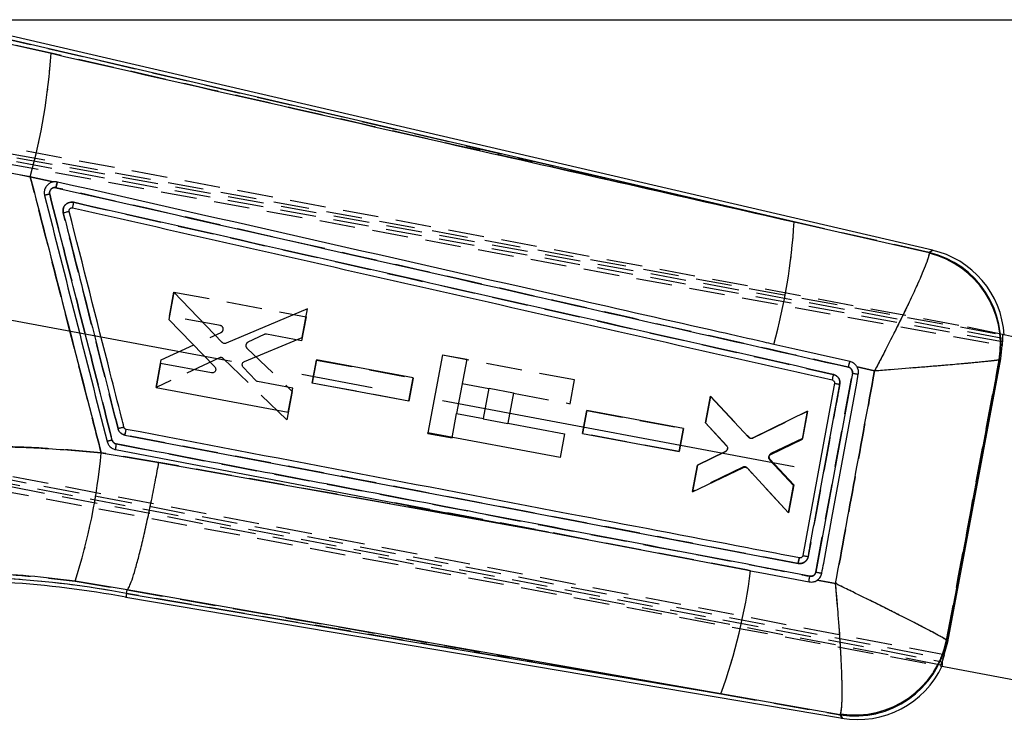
# Model space of a CAD drawing. Extents: x 76 to 781, y 22 to 547.
# Tile 15 of 19: x 244 to 314, y 484 to 535. Entities that reach past the tile are written whole.
import ezdxf

# ---------------------------------------------------------------- set-up
doc = ezdxf.new("R2010")
doc.units = 0
doc.header["$LTSCALE"] = 2
doc.linetypes.add('CENTERX2', pattern=[20.32, 12.7, -2.54, 2.54, -2.54])
doc.linetypes.add('HIDDEN', pattern=[1.905, 1.27, -0.635])
doc.layers.get('0').update_dxf_attribs({"linetype": 'CONTINUOUS'})
doc.styles.add('SLDTEXTSTYLE0', font='TXT', dxfattribs={"width": 0.75})
doc.dimstyles.new('SLDDIMSTYLE1', dxfattribs={"dimtxt": 7, "dimasz": 6.604, "dimexe": 0, "dimexo": 0.0625, "dimgap": 1.75, "dimtad": 1, "dimdec": 0, "dimrnd": 1e-09, "dimzin": 12, "dimtxsty": 'SLDTEXTSTYLE0', "dimsah": 1, "dimcen": 0.09, "dimazin": 3, "dimtfac": 1, "dimtdec": 0, "dimtofl": 0, "dimtmove": 0, "dimatfit": 3, "dimtolj": 1, "dimtzin": 12})

# ---------------------------------------------------------------- blocks, each defined once
blk = doc.blocks.new('_D_1')
at = {"color": 179, "linetype": 'CONTINUOUS'}
for p, q in [((236.315, 534.663), (431.536, 534.663)), ((429.536, 403.975), (429.536, 534.663)), ((406.786, 403.975), (431.536, 403.975))]:
    blk.add_line(p, q, dxfattribs=at)
for points in [[(429.536, 534.663), (428.52, 528.059), (430.552, 528.059)], [(429.536, 403.975), (430.552, 410.579), (428.52, 410.579)]]:
    blk.add_solid(points, dxfattribs=at)
at = {"color": 179, "linetype": 'CONTINUOUS', "insert": (420.512, 457.91, 0.1), "char_height": 7, "attachment_point": 1, "rotation": 90, "style": 'SLDTEXTSTYLE0'}
blk.add_mtext('131', dxfattribs=at)

msp = doc.modelspace()

# ---------------------------------------------------------------- linework, layer by layer
at = {"color": 7, "linetype": 'CONTINUOUS'}
for p, q in [((242.1609, 533.1906), (246.1562, 532.2752)), ((298.8931, 520.3068), (242.2293, 533.4848)), ((308.7033, 518.3029), (242.2906, 533.7481)), ((244.6853, 523.5167), (240.2346, 524.3272)), ((246.3133, 523.1423), (244.6853, 523.5167)), ((246.3133, 523.1423), (246.2925, 523.1383)), ((298.8931, 520.3068), (308.4747, 518.1372)), ((308.4747, 518.1372), (308.4742, 518.0781)), ((254.8777, 515.3284), (254.5108, 513.3684)), ((258.3079, 511.7548), (254.8777, 515.3284)), ((264.3584, 514.1277), (258.5892, 511.6968)), ((263.9788, 512.0994), (264.3584, 514.1277)), ((254.5108, 513.3684), (257.776, 510.0135)), ((259.8825, 510.4), (263.9788, 512.0994)), ((313.5612, 510.5863), (313.6737, 511.7935)), ((273.9384, 510.8822), (272.9013, 505.336)), ((273.9384, 510.8822), (275.6623, 510.5598)), ((253.9293, 510.262), (253.6097, 508.555)), ((257.5466, 509.5863), (253.9293, 510.262)), ((265.0048, 510.5163), (264.6982, 508.8784)), ((271.8604, 509.2356), (265.0048, 510.5163)), ((275.6623, 510.5598), (274.9401, 506.6983)), ((309.8023, 490.4859), (313.5612, 510.5863)), ((313.4504, 510.5214), (313.4347, 510.5085)), ((313.5612, 510.5863), (313.4504, 510.5214)), ((260.6801, 509.0503), (259.7945, 509.9897)), ((304.5959, 509.7239), (303.3598, 510.0093)), ((263.3069, 508.5102), (260.8176, 508.9752)), ((264.6982, 508.8784), (271.5538, 507.5976)), ((271.5538, 507.5976), (271.8604, 509.2356)), ((301.7549, 508.8494), (299.5142, 496.62)), ((253.6097, 508.555), (262.9873, 506.8031)), ((262.9873, 506.8031), (263.3069, 508.5102)), ((276.8365, 506.3437), (277.2406, 508.5048)), ((277.2406, 508.5048), (278.9784, 508.1798)), ((278.9784, 508.1798), (278.5742, 506.0187)), ((292.946, 507.9118), (292.5984, 506.0549)), ((295.6509, 505.0166), (292.946, 507.9118)), ((274.9401, 506.6983), (276.8365, 506.3437)), ((284.1866, 506.9252), (283.88, 505.2873)), ((291.042, 505.6446), (284.1866, 506.9252)), ((299.8468, 506.8738), (295.9478, 504.962)), ((299.4731, 504.8775), (299.8468, 506.8738)), ((278.5742, 506.0187), (282.5936, 505.2671)), ((292.5984, 506.0549), (294.1031, 504.4204)), ((282.2786, 503.5824), (272.9013, 505.336)), ((282.5936, 505.2671), (282.2786, 503.5824)), ((283.88, 505.2873), (290.7354, 504.0066)), ((290.7354, 504.0066), (291.042, 505.6446)), ((297.2359, 503.8069), (299.4731, 504.8775)), ((249.7145, 503.9243), (253.8064, 503.2343)), ((294.0269, 504.0198), (292.0339, 503.0396)), ((298.857, 501.586), (297.1594, 503.4029)), ((292.0339, 503.0396), (291.6798, 501.1478)), ((291.6798, 501.1478), (295.2865, 502.8739)), ((295.5826, 502.817), (298.4963, 499.6594)), ((298.4963, 499.6594), (298.857, 501.586)), ((281.4614, 498.2847), (295.5038, 495.6015)), ((299.2943, 496.4538), (299.2751, 496.4565)), ((295.5038, 495.6015), (295.8024, 495.5444)), ((251.5667, 494.178), (247.8731, 494.7921)), ((300.5269, 494.8682), (301.8291, 494.6352)), ((251.5222, 493.9279), (251.5667, 494.178)), ((251.5672, 494.1789), (251.5667, 494.178)), ((251.4748, 493.6617), (302.313, 485.0702)), ((251.5222, 493.9279), (293.6967, 486.8005)), ((309.7094, 490.6139), (309.7214, 490.5905)), ((309.7214, 490.5905), (309.8023, 490.4859)), ((309.4742, 489.3281), (309.8023, 490.4859)), ((309.2599, 488.7855), (317.0637, 487.3262)), ((302.1599, 485.314), (293.6967, 486.8005)), ((302.1599, 485.314), (302.1905, 485.3854))]:
    msp.add_line(p, q, dxfattribs=at)
at = {"color": 7, "linetype": 'HIDDEN'}
for p, q in [((246.1562, 532.2752), (242.1609, 533.1906)), ((242.2293, 533.4848), (298.8931, 520.3068)), ((313.6985, 512.0416), (227.7277, 527.7587)), ((228.2279, 527.895), (313.6867, 512.2994)), ((227.7469, 527.2482), (313.6686, 511.5401)), ((313.6737, 511.7935), (228.2471, 527.3833)), ((310.5719, 512.9562), (235.2477, 527.0422)), ((240.2346, 524.3272), (244.6853, 523.5167)), ((244.6853, 523.5167), (246.3133, 523.1423)), ((247.553, 521.2882), (247.6179, 521.3084)), ((247.6883, 521.3054), (247.6875, 521.3056)), ((308.4747, 518.1372), (298.8931, 520.3068)), ((308.4747, 518.1372), (308.4742, 518.0781)), ((254.558, 513.6243), (254.8769, 515.3314)), ((254.8769, 515.3314), (264.2539, 513.5761)), ((258.1751, 512.9472), (254.558, 513.6243)), ((264.2539, 513.5761), (263.935, 511.8689)), ((313.6732, 512.3253), (310.5719, 512.9562)), ((253.9777, 510.5177), (258.2347, 512.4659)), ((261.2905, 512.3145), (260.1253, 511.7587)), ((263.935, 511.8689), (261.4459, 512.3349)), ((260.0591, 511.3443), (263.2644, 508.2795)), ((283.3079, 509.0869), (273.9306, 510.8405)), ((258.1013, 510.6501), (253.6115, 508.5575)), ((253.6115, 508.5575), (253.9777, 510.5177)), ((262.8854, 506.251), (258.3846, 510.6025)), ((264.6958, 508.8638), (265.0018, 510.5018)), ((265.0018, 510.5018), (271.8569, 509.2186)), ((313.4347, 510.5085), (313.4504, 510.5214)), ((300.4327, 495.4482), (303.0222, 509.5683)), ((303.3598, 510.0093), (304.5959, 509.7239)), ((309.5607, 489.5664), (208.1707, 508.9519)), ((208.2306, 508.7188), (309.4742, 489.3281)), ((271.5509, 507.5806), (264.6958, 508.8638)), ((271.8569, 509.2186), (271.5509, 507.5806)), ((275.3394, 508.8334), (277.2358, 508.4788)), ((282.9929, 507.4022), (283.3079, 509.0869)), ((207.7684, 508.521), (309.4082, 489.0877)), ((309.3045, 488.8516), (207.8274, 508.2869)), ((263.2644, 508.2795), (262.8854, 506.251)), ((278.9735, 508.1538), (282.9929, 507.4022)), ((292.5965, 506.048), (292.9499, 507.94)), ((292.9499, 507.94), (295.6891, 505.0272)), ((274.6173, 504.9719), (274.9397, 506.6958)), ((283.879, 505.2805), (284.185, 506.9185)), ((284.185, 506.9185), (291.04, 505.6353)), ((295.9859, 504.9732), (299.8437, 506.8645)), ((299.8437, 506.8645), (299.4838, 504.9378)), ((276.8363, 506.3429), (276.8316, 506.3177)), ((276.8316, 506.3177), (278.5694, 505.9928)), ((278.5694, 505.9928), (278.5741, 506.018)), ((294.1006, 504.4138), (292.5965, 506.048)), ((251.4215, 505.3339), (251.3899, 505.1787)), ((251.4942, 505.582), (251.4872, 505.569)), ((272.8934, 505.2943), (272.9002, 505.3305)), ((272.8934, 505.2943), (274.6173, 504.9719)), ((290.734, 503.9972), (283.879, 505.2805)), ((291.04, 505.6353), (290.734, 503.9972)), ((299.4838, 504.9378), (297.2444, 503.857)), ((253.8064, 503.2343), (249.7145, 503.9243)), ((292.0332, 503.0325), (294.0269, 504.0128)), ((230.8361, 503.4512), (309.2599, 488.7855)), ((281.4614, 498.2847), (253.8064, 503.2343)), ((297.1696, 503.4527), (298.8688, 501.646)), ((291.6863, 501.1754), (292.0332, 503.0325)), ((295.2547, 502.8976), (291.6863, 501.1754)), ((298.4958, 499.6496), (295.5512, 502.8412)), ((298.8688, 501.646), (298.4958, 499.6496)), ((295.5038, 495.6015), (270.1171, 500.451)), ((299.2943, 496.4538), (299.2751, 496.4565)), ((295.8024, 495.5444), (295.5038, 495.6015)), ((247.8731, 494.7921), (251.5667, 494.178)), ((301.8291, 494.6352), (300.5269, 494.8682)), ((251.5667, 494.178), (251.5672, 494.1789)), ((293.6967, 486.8005), (251.5222, 493.9279)), ((309.7214, 490.5905), (309.7094, 490.6139)), ((309.4119, 488.831), (309.4082, 489.0877)), ((293.6967, 486.8005), (302.1599, 485.314)), ((302.1599, 485.314), (302.1905, 485.3854))]:
    msp.add_line(p, q, dxfattribs=at)
at = {"color": 179, "linetype": 'CENTERX2'}
msp.add_line((298.9003, 502.9309), (227.1442, 516.3496), dxfattribs=at)
at = {"color": 8, "linetype": 'CONTINUOUS', "flags": 128}
for points in [[(308.4747, 518.1372), (308.6779, 518.2845), (308.7033, 518.3029)], [(302.313, 485.0702), (302.296, 485.0973), (302.1599, 485.314)]]:
    msp.add_lwpolyline(points, dxfattribs=at)
at = {"color": 7, "linetype": 'HIDDEN', "flags": 128}
for points in [[(308.7033, 518.3029), (308.6779, 518.2845), (308.4747, 518.1372)], [(251.5672, 494.1789), (278.6989, 489.4271), (293.6967, 486.8005)], [(302.1599, 485.314), (302.296, 485.0973), (302.313, 485.0702)]]:
    msp.add_lwpolyline(points, dxfattribs=at)
at = {"color": 7, "linetype": 'CONTINUOUS', "flags": 128}
for points in [[(302.8572, 510.3863), (302.108, 510.5563), (298.9465, 511.2735), (297.4445, 511.6141)], [(303.0224, 509.5691), (300.4331, 495.4505), (300.4327, 495.4482)], [(251.3899, 505.1787), (275.2815, 500.6217), (275.3091, 500.6164), (299.1723, 496.061)], [(250.7368, 504.1508), (275.3456, 499.4529), (281.4614, 498.2847)], [(253.8064, 503.2343), (271.7492, 500.0239), (281.4614, 498.2847)], [(295.8024, 495.5444), (296.588, 495.3942), (299.9523, 494.7511)], [(293.6967, 486.8005), (278.6989, 489.4271), (251.5672, 494.1789)]]:
    msp.add_lwpolyline(points, dxfattribs=at)
at = {"color": 7, "linetype": 'CONTINUOUS'}
for centre, radius, start, end in [((203.0404, 535.0133), 43.2027, 344.567182, 356.366332), ((250.5709, 503.8676), 18.9593, 103.750963, 104.8974), ((256.7107, 522.8694), 42.2603, 344.55387, 356.523492), ((306.8909, 511.6304), 6.6393, 350.27138, 76.20305), ((306.9316, 511.6957), 6.6237, 349.787609, 76.527894), ((307.2088, 511.8769), 6.5975, 3.485179, 77.299587), ((292.1901, 414.6602), 100, 57.783149, 77.594371), ((311.4132, 554.711), 45.9151, 259.470234, 260.00713), ((308.1439, 543.3827), 35.1194, 259.518253, 260.139482), ((255.9709, 486.3613), 19.9171, 103.458214, 104.705939), ((254.0853, 490.3146), 14.9381, 103.900365, 105.346433), ((252.2168, 504.173), 1.4801, 165.44863, 180.861296), ((206.9592, 507.7936), 42.93, 342.370975, 354.828888), ((254.3197, 500.9088), 41.8281, 340.28802, 352.631569), ((303.0381, 508.6711), 13.4772, 258.853126, 260.691691), ((238.7185, 425.4328), 69.6815, 79.411961, 93.407746), ((238.7185, 425.4328), 69.4111, 79.409348, 93.407746), ((303.2186, 491.8531), 6.6242, 260.803329, 349.012171), ((303.2024, 491.9507), 6.6428, 261.237718, 348.390884), ((303.4124, 491.5754), 6.5975, 259.969663, 335.39505)]:
    msp.add_arc(centre, radius, start, end, dxfattribs=at)
at = {"color": 7, "linetype": 'HIDDEN'}
for centre, radius, start, end in [((203.0404, 535.0133), 43.2027, 344.567182, 356.366332), ((250.4074, 504.8085), 18.0082, 103.957287, 105.164311), ((256.7107, 522.8694), 42.2603, 344.55387, 356.523492), ((306.8909, 511.6304), 6.6393, 350.27138, 76.20305), ((306.9316, 511.6957), 6.6237, 349.787609, 76.527894), ((311.7445, 557.0662), 48.2922, 259.594418, 260.104891), ((307.603, 539.1546), 30.8644, 259.077796, 259.784679), ((256.0708, 485.7414), 20.5432, 103.326831, 104.536548), ((254.0442, 490.535), 14.7148, 103.951161, 105.419203), ((252.2165, 504.1729), 1.4798, 165.441722, 180.857271), ((206.9592, 507.7936), 42.93, 342.370975, 354.828888), ((254.3197, 500.9088), 41.8281, 340.28802, 352.631569), ((307.6783, 534.4784), 39.6971, 259.48324, 260.107403), ((238.7185, 425.4328), 69.6815, 79.411961, 93.407746), ((303.2186, 491.8531), 6.6242, 260.803329, 349.012171), ((303.2024, 491.9507), 6.6428, 261.237718, 348.390884)]:
    msp.add_arc(centre, radius, start, end, dxfattribs=at)
at = {"color": 7, "linetype": 'CONTINUOUS'}
for points, knots in [([(246.1562, 532.2752), (256.3529, 529.9608), (273.9321, 525.9709), (291.5108, 521.982), (298.8931, 520.3068)], [0, 0, 0, 0, 0.5800413, 1, 1, 1, 1]), ([(244.6853, 523.5167), (245.3967, 520.7421), (246.8435, 515.0995), (248.5203, 508.5688), (249.4861, 504.8128), (249.7145, 503.9243)], [0, 0, 0, 0, 0.4248118, 0.8639419, 1, 1, 1, 1]), ([(246.2925, 523.1383), (246.2295, 523.1205), (246.0827, 523.0788), (245.8855, 522.9327), (245.7348, 522.7165), (245.6577, 522.4562), (245.6836, 522.2795), (245.6967, 522.1897)], [0, 0, 0, 0, 0.1568717, 0.3660055, 0.5750072, 0.7837772, 1, 1, 1, 1]), ([(246.0643, 522.2835), (246.0579, 522.3267), (246.0455, 522.4113), (246.0824, 522.5353), (246.154, 522.6389), (246.2565, 522.712), (246.378, 522.7499), (246.4607, 522.7397), (246.502, 522.7346)], [0, 0, 0, 0, 0.17288199, 0.3382688, 0.50369693, 0.66913903, 0.8345707, 1, 1, 1, 1]), ([(246.6172, 523.135), (246.5167, 523.1474), (246.4147, 523.16), (246.3148, 523.1426), (246.3133, 523.1423)], [0, 0, 0, 0, 0.9846084, 1, 1, 1, 1]), ([(246.502, 522.7346), (246.5143, 522.7874), (246.5387, 522.8929), (246.5746, 523.0262), (246.6033, 523.1166), (246.6127, 523.129), (246.6172, 523.135)], [0, 0, 0, 0, 0.2543375, 0.508661, 0.7629961, 1, 1, 1, 1]), ([(246.502, 522.7346), (256.6384, 520.4395), (275.3859, 516.1947), (294.1317, 511.9456), (302.742, 509.9939)], [0, 0, 0, 0, 0.5406799, 1, 1, 1, 1]), ([(297.4445, 511.6141), (297.2149, 511.6662), (295.9315, 511.9573), (291.113, 513.0503), (274.4008, 516.8402), (258.7413, 520.3881), (246.6172, 523.135)], [0, 0, 0, 0, 0.0135521, 0.0757581, 0.2844189, 1, 1, 1, 1]), ([(245.6967, 522.1897), (246.4359, 519.2781), (247.9144, 513.4549), (249.3927, 507.6317), (250.1319, 504.7201)], [0, 0, 0, 0, 0.5, 1, 1, 1, 1]), ([(250.4967, 504.8153), (249.7579, 507.7269), (248.2806, 513.5497), (246.803, 519.3724), (246.0643, 522.2835)], [0, 0, 0, 0, 0.5000428, 1, 1, 1, 1]), ([(247.7508, 521.6972), (247.6882, 521.7053), (247.5573, 521.7223), (247.361, 521.6669), (247.1885, 521.5512), (247.065, 521.3841), (246.996, 521.1763), (247.0151, 521.0315), (247.0251, 520.9554)], [0, 0, 0, 0, 0.1522526, 0.3186988, 0.4831379, 0.6494619, 0.8157807, 1, 1, 1, 1]), ([(247.4447, 521.0572), (247.4417, 521.078), (247.4353, 521.1226), (247.4535, 521.19), (247.493, 521.2487), (247.5494, 521.2923), (247.595, 521.303), (247.6179, 521.3084)], [0, 0, 0, 0, 0.1822403, 0.3920611, 0.5935305, 0.7952724, 1, 1, 1, 1]), ([(247.6179, 521.3084), (247.619, 521.3085), (247.6421, 521.3115), (247.6654, 521.3084), (247.6875, 521.3055)], [0, 0, 0, 0, 0.0509318, 1, 1, 1, 1]), ([(247.7508, 521.6972), (247.7397, 521.6462), (247.7177, 521.5441), (247.6947, 521.4155), (247.6827, 521.3248), (247.6864, 521.3119), (247.6883, 521.3054)], [0, 0, 0, 0, 0.2500008, 0.4999985, 0.7499982, 1, 1, 1, 1]), ([(247.6875, 521.3056), (256.6733, 519.2698), (274.6449, 515.1981), (292.6148, 511.1223), (301.5997, 509.0844)], [0, 0, 0, 0, 0.4999999, 1, 1, 1, 1]), ([(301.6653, 509.4834), (292.6878, 511.5182), (274.7171, 515.5915), (256.7448, 519.6608), (247.7508, 521.6972)], [0, 0, 0, 0, 0.49956146, 1, 1, 1, 1]), ([(247.0251, 520.9554), (247.0382, 520.9586), (247.0758, 520.968), (247.1575, 520.9882), (247.2641, 521.0144), (247.3644, 521.0387), (247.4277, 521.0536), (247.4395, 521.0561), (247.4447, 521.0572)], [0, 0, 0, 0, 0.0637672, 0.1836345, 0.3984965, 0.6133514, 0.8281992, 1, 1, 1, 1]), ([(247.0251, 520.9554), (247.0916, 520.693), (247.7399, 518.1382), (249.0366, 513.0284), (250.2665, 508.1809), (250.9148, 505.6259)], [0, 0, 0, 0, 0.0513419, 0.4999799, 1, 1, 1, 1]), ([(251.3355, 505.7314), (251.2767, 505.9627), (250.9516, 507.2434), (249.6548, 512.352), (248.4165, 517.2293), (247.4447, 521.0572)], [0, 0, 0, 0, 0.0452792, 0.2506894, 1, 1, 1, 1]), ([(308.4742, 518.0781), (308.4602, 517.9936), (308.4321, 517.8244), (308.2055, 517.1785), (307.7751, 516.1586), (307.1384, 514.7813), (306.4635, 513.3807), (305.6165, 511.6861), (304.9475, 510.3927), (304.599, 509.7298), (304.5959, 509.7239)], [0, 0, 0, 0, 0.1064109, 0.2128299, 0.4188351, 0.5450977, 0.6713837, 0.8308029, 0.9985155, 1, 1, 1, 1]), ([(313.6782, 512.2569), (313.6771, 512.2467), (313.6742, 512.2176), (313.6734, 512.1159), (313.6735, 511.9676), (313.6736, 511.8525), (313.6737, 511.7935)], [0, 0, 0, 0, 0.1483621, 0.4235188, 0.7047187, 1, 1, 1, 1]), ([(258.5892, 511.6968), (258.5617, 511.6883), (258.5067, 511.6713), (258.4197, 511.6826), (258.3522, 511.7138), (258.3196, 511.744), (258.3079, 511.7548)], [0, 0, 0, 0, 0.2812394, 0.562471, 0.8440213, 1, 1, 1, 1]), ([(259.7945, 509.9897), (259.7769, 510.0127), (259.7418, 510.0588), (259.7221, 510.1448), (259.728, 510.2222), (259.7472, 510.2657), (259.7548, 510.2828)], [0, 0, 0, 0, 0.27402774, 0.54807324, 0.82144576, 1, 1, 1, 1]), ([(259.7548, 510.2828), (259.7705, 510.3073), (259.8027, 510.3576), (259.8554, 510.3856), (259.8825, 510.4)], [0, 0, 0, 0, 0.4865175, 1, 1, 1, 1]), ([(302.742, 509.9939), (302.7543, 510.0459), (302.7788, 510.1499), (302.8145, 510.2802), (302.8433, 510.3692), (302.8526, 510.3807), (302.8572, 510.3863)], [0, 0, 0, 0, 0.2525402, 0.505076, 0.7576105, 1, 1, 1, 1]), ([(303.3598, 510.0093), (303.3492, 510.0273), (303.2945, 510.1197), (303.157, 510.2624), (302.9815, 510.3545), (302.8774, 510.3811), (302.8572, 510.3863)], [0, 0, 0, 0, 0.0968361, 0.4995166, 0.9028941, 1, 1, 1, 1]), ([(313.4347, 510.5085), (313.3725, 510.4973), (313.2481, 510.4751), (312.6441, 510.4052), (311.6117, 510.304), (310.1574, 510.1743), (308.649, 510.0459), (306.7908, 509.8944), (305.348, 509.7816), (304.6025, 509.7244), (304.5959, 509.7239)], [0, 0, 0, 0, 0.1064104, 0.2128289, 0.4188337, 0.5450965, 0.6713824, 0.8308018, 0.9985157, 1, 1, 1, 1]), ([(313.4347, 510.5085), (312.8091, 507.167), (311.5675, 500.5355), (310.3255, 493.904), (309.7094, 490.6139)], [0, 0, 0, 0, 0.5038687, 1, 1, 1, 1]), ([(257.8254, 509.7323), (257.8111, 509.7073), (257.7825, 509.6574), (257.7114, 509.6063), (257.6298, 509.5788), (257.5739, 509.5838), (257.5466, 509.5863)], [0, 0, 0, 0, 0.2526577, 0.5052649, 0.7585524, 1, 1, 1, 1]), ([(257.776, 510.0135), (257.7939, 509.991), (257.8297, 509.9461), (257.851, 509.8612), (257.8468, 509.7876), (257.8309, 509.7467), (257.8254, 509.7323)], [0, 0, 0, 0, 0.282615, 0.5652421, 0.8471579, 1, 1, 1, 1]), ([(300.8582, 495.3714), (300.9017, 495.6091), (301.14, 496.9118), (302.0015, 501.619), (302.8213, 506.0881), (303.4457, 509.4924)], [0, 0, 0, 0, 0.0504944, 0.2767382, 1, 1, 1, 1]), ([(301.6653, 509.4834), (301.654, 509.4317), (301.6312, 509.3282), (301.6072, 509.1969), (301.5946, 509.1042), (301.5982, 509.091), (301.6, 509.0843)], [0, 0, 0, 0, 0.2499968, 0.4999945, 0.7500018, 1, 1, 1, 1]), ([(302.1297, 508.7821), (302.135, 508.8509), (302.1456, 508.9884), (302.074, 509.1867), (301.9458, 509.3497), (301.7983, 509.4457), (301.6989, 509.4739), (301.6653, 509.4834)], [0, 0, 0, 0, 0.221613, 0.4432018, 0.6648537, 0.8866191, 1, 1, 1, 1]), ([(301.8291, 494.6352), (302.283, 497.1144), (303.204, 502.1442), (304.1276, 507.1736), (304.5959, 509.7239)], [0, 0, 0, 0, 0.4929022, 1, 1, 1, 1]), ([(302.742, 509.9939), (302.7628, 509.988), (302.8233, 509.9707), (302.9126, 509.912), (302.9897, 509.8131), (303.0323, 509.6932), (303.0257, 509.6104), (303.0224, 509.5691)], [0, 0, 0, 0, 0.1157901, 0.3372466, 0.5586684, 0.7800594, 1, 1, 1, 1]), ([(303.4457, 509.4924), (303.453, 509.58), (303.4675, 509.756), (303.4046, 509.9284), (303.3609, 510.0073), (303.3598, 510.0093)], [0, 0, 0, 0, 0.4910452, 0.9868715, 1, 1, 1, 1]), ([(260.8176, 508.9752), (260.7899, 508.9829), (260.7381, 508.9974), (260.6985, 509.0335), (260.6801, 509.0503)], [0, 0, 0, 0, 0.5356347, 1, 1, 1, 1]), ([(299.8862, 496.5489), (299.935, 496.8152), (300.1792, 498.1463), (300.927, 502.224), (301.626, 506.0355), (302.1297, 508.7821)], [0, 0, 0, 0, 0.0652875, 0.326438, 1, 1, 1, 1]), ([(301.5997, 509.0844), (301.6215, 509.0771), (301.6651, 509.0625), (301.7168, 509.0146), (301.7502, 508.9538), (301.7606, 508.8956), (301.7564, 508.8611), (301.7549, 508.8494)], [0, 0, 0, 0, 0.2211241, 0.4422401, 0.6636429, 0.8855633, 1, 1, 1, 1]), ([(250.9148, 505.6259), (250.9383, 505.5612), (250.9854, 505.4317), (251.1323, 505.2817), (251.2766, 505.2048), (251.3665, 505.1841), (251.3899, 505.1787)], [0, 0, 0, 0, 0.29822124, 0.59642677, 0.89477071, 1, 1, 1, 1]), ([(251.4942, 505.582), (251.4731, 505.5882), (251.4295, 505.6009), (251.3763, 505.646), (251.3468, 505.6933), (251.3379, 505.7233), (251.3355, 505.7314)], [0, 0, 0, 0, 0.2851235, 0.590784, 0.8895399, 1, 1, 1, 1]), ([(251.4942, 505.582), (251.4896, 505.5759), (251.48, 505.5634), (251.4535, 505.4723), (251.4214, 505.3381), (251.4004, 505.2319), (251.3899, 505.1787)], [0, 0, 0, 0, 0.2373825, 0.4915908, 0.7457952, 1, 1, 1, 1]), ([(299.2751, 496.4565), (299.1056, 496.4889), (297.875, 496.7242), (292.4005, 497.7705), (276.6434, 500.7817), (261.9466, 503.5869), (251.4942, 505.582)], [0, 0, 0, 0, 0.0106438, 0.0772635, 0.3437422, 1, 1, 1, 1]), ([(250.1319, 504.7201), (250.1616, 504.6379), (250.2212, 504.4735), (250.4073, 504.2827), (250.591, 504.1842), (250.7061, 504.1578), (250.7368, 504.1508)], [0, 0, 0, 0, 0.2971931, 0.5943857, 0.8918044, 1, 1, 1, 1]), ([(250.7841, 504.5449), (250.7696, 504.5482), (250.715, 504.5607), (250.6276, 504.6075), (250.5391, 504.6982), (250.5108, 504.7763), (250.4967, 504.8153)], [0, 0, 0, 0, 0.1075789, 0.4054047, 0.7031756, 1, 1, 1, 1]), ([(300.0009, 495.1536), (291.9142, 496.6976), (280.6386, 498.8504), (264.2329, 501.9804), (255.914, 503.5667), (250.7841, 504.5449)], [0, 0, 0, 0, 0.4929377, 0.6873207, 1, 1, 1, 1]), ([(295.9478, 504.962), (295.9208, 504.9519), (295.8669, 504.9318), (295.7796, 504.9381), (295.7045, 504.9674), (295.6671, 505.0017), (295.6509, 505.0166)], [0, 0, 0, 0, 0.26531383, 0.53060795, 0.79607466, 1, 1, 1, 1]), ([(232.8718, 504.0214), (234.2545, 504.1246), (237.0199, 504.3311), (241.2301, 504.3965), (245.4708, 504.2904), (248.2999, 504.0463), (249.7145, 503.9243)], [0, 0, 0, 0, 0.2476449, 0.4952928, 0.7476429, 1, 1, 1, 1]), ([(294.1574, 504.1737), (294.146, 504.1469), (294.1233, 504.0933), (294.0715, 504.0446), (294.0366, 504.0252), (294.0269, 504.0198)], [0, 0, 0, 0, 0.41956091, 0.83909426, 1, 1, 1, 1]), ([(294.1031, 504.4204), (294.1164, 504.4029), (294.1473, 504.3622), (294.1705, 504.2835), (294.169, 504.2165), (294.1594, 504.181), (294.1574, 504.1737)], [0, 0, 0, 0, 0.249286, 0.5814161, 0.9134096, 1, 1, 1, 1]), ([(297.1078, 503.6669), (297.1207, 503.6929), (297.1465, 503.7448), (297.198, 503.7873), (297.2297, 503.8037), (297.2359, 503.8069)], [0, 0, 0, 0, 0.4459367, 0.8918447, 1, 1, 1, 1]), ([(251.5672, 494.1789), (251.614, 494.2421), (251.7075, 494.3686), (251.9006, 494.8716), (252.1269, 495.5955), (252.3828, 496.5341), (252.6608, 497.6628), (252.9527, 498.944), (253.2505, 500.3467), (253.5288, 501.7429), (253.712, 502.7165), (253.7973, 503.1847), (253.8064, 503.2343)], [0, 0, 0, 0, 0.1120075, 0.224015, 0.3360224, 0.4480299, 0.5600394, 0.672049, 0.7840628, 0.8960763, 0.9889857, 1, 1, 1, 1]), ([(297.1594, 503.4029), (297.1419, 503.4264), (297.1069, 503.4733), (297.0878, 503.5605), (297.0939, 503.6264), (297.1055, 503.6603), (297.1078, 503.6669)], [0, 0, 0, 0, 0.3089407, 0.6179241, 0.9260498, 1, 1, 1, 1]), ([(295.2865, 502.8739), (295.3136, 502.8837), (295.3678, 502.9032), (295.4552, 502.8961), (295.5299, 502.8661), (295.5668, 502.8318), (295.5826, 502.817)], [0, 0, 0, 0, 0.2662496, 0.532504, 0.7989029, 1, 1, 1, 1]), ([(299.1723, 496.061), (299.1805, 496.0596), (299.2561, 496.0463), (299.4045, 496.0503), (299.6061, 496.1262), (299.769, 496.2681), (299.8565, 496.4229), (299.8792, 496.5193), (299.8862, 496.5489)], [0, 0, 0, 0, 0.02631959, 0.24104794, 0.45579974, 0.69017994, 0.90471521, 1, 1, 1, 1]), ([(299.2751, 496.4565), (299.2705, 496.451), (299.2612, 496.4399), (299.2348, 496.3494), (299.2034, 496.2181), (299.1826, 496.1134), (299.1723, 496.061)], [0, 0, 0, 0, 0.2469821, 0.4979915, 0.7489966, 1, 1, 1, 1]), ([(299.5142, 496.62), (299.5076, 496.5976), (299.4944, 496.553), (299.448, 496.4991), (299.388, 496.4632), (299.3337, 496.4517), (299.3026, 496.4534), (299.2943, 496.4538)], [0, 0, 0, 0, 0.229751, 0.4595361, 0.688984, 0.9178206, 1, 1, 1, 1]), ([(299.5142, 496.62), (299.5186, 496.619), (299.5273, 496.617), (299.5961, 496.6037), (299.7004, 496.5838), (299.8053, 496.5641), (299.8701, 496.5519), (299.8862, 496.5489)], [0, 0, 0, 0, 0.2243492, 0.4487005, 0.6730508, 0.9184773, 1, 1, 1, 1]), ([(247.8731, 494.7921), (246.7816, 494.9273), (244.5987, 495.1978), (241.2697, 495.3876), (237.9135, 495.4253), (235.6792, 495.298), (234.562, 495.2344)], [0, 0, 0, 0, 0.2470936, 0.4941737, 0.7470896, 1, 1, 1, 1]), ([(300.4327, 495.4482), (300.421, 495.4084), (300.3975, 495.3281), (300.3142, 495.2308), (300.2061, 495.166), (300.0959, 495.1419), (300.0278, 495.1503), (300.0009, 495.1536)], [0, 0, 0, 0, 0.2128594, 0.4300305, 0.6446838, 0.8593701, 1, 1, 1, 1]), ([(299.9523, 494.7511), (299.9501, 494.7562), (299.9458, 494.7664), (299.9508, 494.8364), (299.964, 494.9398), (299.9821, 495.0525), (299.9958, 495.1261), (300.0009, 495.1536)], [0, 0, 0, 0, 0.212906, 0.4287916, 0.6446759, 0.8672031, 1, 1, 1, 1]), ([(299.9523, 494.7511), (300.055, 494.7436), (300.2453, 494.7296), (300.4359, 494.8092), (300.5177, 494.8623), (300.5269, 494.8682)], [0, 0, 0, 0, 0.5106877, 0.945405, 1, 1, 1, 1]), ([(300.5269, 494.8682), (300.5794, 494.9096), (300.7003, 495.0049), (300.8117, 495.1859), (300.8455, 495.3208), (300.8582, 495.3714)], [0, 0, 0, 0, 0.32441803, 0.74673382, 1, 1, 1, 1]), ([(309.7094, 490.6139), (309.5807, 490.6963), (309.3335, 490.8545), (308.316, 491.394), (307.1625, 491.9873), (305.8046, 492.6737), (304.2082, 493.4687), (302.7905, 494.1659), (302.0404, 494.5322), (301.835, 494.6323), (301.8291, 494.6352)], [0, 0, 0, 0, 0.1967576, 0.3777003, 0.5053072, 0.6329399, 0.8098464, 0.9480607, 0.99851, 1, 1, 1, 1]), ([(302.1905, 485.3854), (302.2279, 485.5833), (302.2998, 485.9633), (302.3056, 487.2145), (302.2647, 488.5816), (302.1858, 490.1574), (302.0615, 491.9761), (301.9283, 493.5664), (301.8513, 494.4007), (301.8297, 494.6287), (301.8291, 494.6352)], [0, 0, 0, 0, 0.1967581, 0.3777007, 0.505308, 0.6329408, 0.8098474, 0.9480613, 0.9985102, 1, 1, 1, 1]), ([(251.5222, 493.9279), (251.4904, 493.7511), (251.4586, 493.5738), (251.4749, 493.6623), (251.475, 493.6626)], [0, 0, 0, 0, 0.9967928, 1, 1, 1, 1]), ([(309.4742, 489.3281), (309.4533, 489.274), (309.4114, 489.1657), (309.3569, 489.0247), (309.3209, 488.929), (309.314, 488.9028), (309.3119, 488.8947)], [0, 0, 0, 0, 0.2907815, 0.5816479, 0.8699183, 1, 1, 1, 1])]:
    msp.add_open_spline(points, degree=3, knots=knots, dxfattribs=at)
at = {"color": 7, "linetype": 'HIDDEN'}
for points, knots in [([(298.8931, 520.3068), (291.5108, 521.982), (273.9321, 525.9709), (256.3529, 529.9608), (246.1562, 532.2752)], [0, 0, 0, 0, 0.4199587, 1, 1, 1, 1]), ([(249.7145, 503.9243), (249.4861, 504.8128), (248.5023, 508.6389), (246.8255, 515.1696), (245.3787, 520.8122), (244.6853, 523.5167)], [0, 0, 0, 0, 0.13605587, 0.58592297, 1, 1, 1, 1]), ([(246.502, 522.7346), (246.4593, 522.7397), (246.3752, 522.7499), (246.2528, 522.7102), (246.1512, 522.636), (246.0805, 522.5314), (246.0456, 522.4087), (246.0578, 522.3261), (246.0639, 522.285)], [0, 0, 0, 0, 0.17098579, 0.33675977, 0.50250825, 0.6682277, 0.83520689, 1, 1, 1, 1]), ([(246.6172, 523.135), (246.6127, 523.129), (246.6033, 523.1166), (246.5746, 523.0263), (246.5387, 522.893), (246.5142, 522.7874), (246.502, 522.7346)], [0, 0, 0, 0, 0.2370103, 0.4913416, 0.7456741, 1, 1, 1, 1]), ([(302.7422, 509.9939), (292.6066, 512.2912), (273.8607, 516.5402), (255.1131, 520.7849), (246.502, 522.7346)], [0, 0, 0, 0, 0.54067907, 1, 1, 1, 1]), ([(246.0639, 522.285), (246.8027, 519.3734), (248.2804, 513.5503), (249.7579, 507.7272), (250.4966, 504.8157)], [0, 0, 0, 0, 0.50001199, 1, 1, 1, 1]), ([(247.0251, 520.9554), (247.0234, 520.9627), (247.0063, 521.0367), (247.0018, 521.1844), (247.0641, 521.3838), (247.1887, 521.5512), (247.3609, 521.6669), (247.5573, 521.7223), (247.6882, 521.7053), (247.7508, 521.6972)], [0, 0, 0, 0, 0.0182726, 0.1844545, 0.3507254, 0.5170014, 0.681393, 0.8477913, 1, 1, 1, 1]), ([(247.7508, 521.6972), (256.7448, 519.6608), (274.7171, 515.5915), (292.6878, 511.5182), (301.6653, 509.4834)], [0, 0, 0, 0, 0.50043854, 1, 1, 1, 1]), ([(250.9145, 505.627), (250.2663, 508.1817), (248.9699, 513.2911), (247.6734, 518.4006), (247.0251, 520.9554)], [0, 0, 0, 0, 0.4999841, 1, 1, 1, 1]), ([(308.4742, 518.0781), (308.4602, 517.9936), (308.4321, 517.8244), (308.2055, 517.1785), (307.7751, 516.1586), (307.1384, 514.7813), (306.4635, 513.3807), (305.6165, 511.6861), (304.9475, 510.3927), (304.599, 509.7298), (304.5959, 509.7239)], [0, 0, 0, 0, 0.1064109, 0.2128299, 0.4188351, 0.5450977, 0.6713837, 0.8308029, 0.9985155, 1, 1, 1, 1]), ([(258.3823, 512.7103), (258.378, 512.7386), (258.3694, 512.7954), (258.3218, 512.8686), (258.2557, 512.9239), (258.2016, 512.9395), (258.1751, 512.9472)], [0, 0, 0, 0, 0.2521194, 0.5042092, 0.7567574, 1, 1, 1, 1]), ([(258.2347, 512.4659), (258.2595, 512.4804), (258.3092, 512.5095), (258.3598, 512.5812), (258.3823, 512.6513), (258.3823, 512.6951), (258.3823, 512.7103)], [0, 0, 0, 0, 0.2834603, 0.5669492, 0.8495485, 1, 1, 1, 1]), ([(261.4459, 512.3349), (261.4172, 512.3377), (261.3637, 512.3429), (261.3137, 512.3235), (261.2905, 512.3145)], [0, 0, 0, 0, 0.5361485, 1, 1, 1, 1]), ([(313.6867, 512.2994), (313.6867, 512.2994), (313.6867, 512.2994), (313.6865, 512.2994), (313.6859, 512.2995), (313.6837, 512.2981), (313.6803, 512.2924), (313.6788, 512.268), (313.6782, 512.2569)], [0, 0, 0, 0, 0.0017927, 0.0089649, 0.0376536, 0.1524372, 0.6134066, 1, 1, 1, 1]), ([(260.1253, 511.7587), (260.1005, 511.7435), (260.051, 511.7132), (260.0015, 511.6399), (259.9792, 511.5655), (259.9815, 511.5182), (259.9824, 511.4997)], [0, 0, 0, 0, 0.2748385, 0.5497218, 0.8237303, 1, 1, 1, 1]), ([(259.9824, 511.4997), (259.9881, 511.4713), (259.9999, 511.4127), (260.039, 511.3675), (260.0591, 511.3443)], [0, 0, 0, 0, 0.48555072, 1, 1, 1, 1]), ([(313.6686, 511.5401), (313.6707, 511.5973), (313.6751, 511.7117), (313.6805, 511.864), (313.6865, 511.9777), (313.6927, 512.0308), (313.6972, 512.0391), (313.6985, 512.0416)], [0, 0, 0, 0, 0.22770721, 0.45546399, 0.68193207, 0.90468675, 1, 1, 1, 1]), ([(258.3846, 510.6025), (258.362, 510.6204), (258.3169, 510.656), (258.2319, 510.6769), (258.1576, 510.6724), (258.1162, 510.656), (258.1013, 510.6501)], [0, 0, 0, 0, 0.2806167, 0.5611629, 0.8425181, 1, 1, 1, 1]), ([(302.7417, 509.994), (302.754, 510.046), (302.7786, 510.1499), (302.8144, 510.2803), (302.8431, 510.3693), (302.8523, 510.3808), (302.8569, 510.3864)], [0, 0, 0, 0, 0.2525388, 0.505069, 0.7576108, 1, 1, 1, 1]), ([(313.4347, 510.5085), (313.3725, 510.4973), (313.2481, 510.4751), (312.6441, 510.4052), (311.6117, 510.304), (310.1574, 510.1743), (308.649, 510.0459), (306.7908, 509.8944), (305.348, 509.7816), (304.6025, 509.7244), (304.5959, 509.7239)], [0, 0, 0, 0, 0.1064104, 0.2128289, 0.4188337, 0.5450965, 0.6713824, 0.8308018, 0.9985157, 1, 1, 1, 1]), ([(309.7094, 490.6139), (310.3255, 493.904), (311.5675, 500.5355), (312.8091, 507.167), (313.4347, 510.5085)], [0, 0, 0, 0, 0.4961313, 1, 1, 1, 1]), ([(301.6653, 509.4834), (301.6989, 509.4739), (301.7983, 509.4457), (301.9458, 509.3497), (302.074, 509.1867), (302.1459, 508.9875), (302.1348, 508.8491), (302.1292, 508.7795)], [0, 0, 0, 0, 0.11306262, 0.33420539, 0.55523503, 0.77620172, 1, 1, 1, 1]), ([(304.5959, 509.7239), (304.1276, 507.1736), (303.204, 502.1442), (302.283, 497.1144), (301.8291, 494.6352)], [0, 0, 0, 0, 0.5070978, 1, 1, 1, 1]), ([(303.0222, 509.5683), (303.0249, 509.5897), (303.0329, 509.6522), (303.0143, 509.7575), (302.9539, 509.8675), (302.8605, 509.9542), (302.7816, 509.9807), (302.7422, 509.9939)], [0, 0, 0, 0, 0.1154104, 0.3365854, 0.5577736, 0.7789833, 1, 1, 1, 1]), ([(302.1292, 508.7795), (302.0804, 508.5133), (301.8363, 507.1822), (301.0887, 503.1053), (300.3898, 499.2947), (299.8862, 496.5489)], [0, 0, 0, 0, 0.0653016, 0.3265074, 1, 1, 1, 1]), ([(251.3899, 505.1787), (251.3665, 505.1841), (251.2766, 505.2048), (251.1323, 505.2817), (250.9852, 505.4319), (250.9381, 505.5619), (250.9145, 505.627)], [0, 0, 0, 0, 0.1050575, 0.4029142, 0.7006328, 1, 1, 1, 1]), ([(299.1723, 496.061), (291.2088, 497.5815), (275.2817, 500.6226), (259.3538, 503.66), (251.3899, 505.1787)], [0, 0, 0, 0, 0.5, 1, 1, 1, 1]), ([(250.4966, 504.8157), (250.5008, 504.8014), (250.5166, 504.7476), (250.5686, 504.6631), (250.6645, 504.5801), (250.7443, 504.5566), (250.7841, 504.5449)], [0, 0, 0, 0, 0.1072399, 0.4047613, 0.7023394, 1, 1, 1, 1]), ([(250.7841, 504.5449), (259.103, 502.9585), (274.4375, 500.0342), (290.8427, 496.9025), (298.9294, 495.3582), (300.0009, 495.1536)], [0, 0, 0, 0, 0.50706225, 0.93468419, 1, 1, 1, 1]), ([(295.6891, 505.0272), (295.7109, 505.0083), (295.7543, 504.9704), (295.8384, 504.9455), (295.9188, 504.9464), (295.9657, 504.9651), (295.9859, 504.9732)], [0, 0, 0, 0, 0.2660506, 0.5320981, 0.7984135, 1, 1, 1, 1]), ([(249.7145, 503.9243), (248.3262, 504.0444), (245.5496, 504.2847), (241.3355, 504.3959), (237.0984, 504.3359), (234.2807, 504.1262), (232.8718, 504.0214)], [0, 0, 0, 0, 0.247683, 0.4953596, 0.7476812, 1, 1, 1, 1]), ([(294.0269, 504.0128), (294.046, 504.024), (294.0821, 504.045), (294.1058, 504.0793), (294.117, 504.0954)], [0, 0, 0, 0, 0.5297907, 1, 1, 1, 1]), ([(294.1482, 504.1556), (294.1545, 504.1704), (294.1639, 504.1921), (294.166, 504.2156), (294.1667, 504.2232)], [0, 0, 0, 0, 0.6785874, 1, 1, 1, 1]), ([(297.2444, 503.857), (297.2195, 503.8415), (297.1699, 503.8104), (297.1205, 503.7359), (297.1025, 503.6723), (297.1011, 503.6364), (297.1008, 503.6295)], [0, 0, 0, 0, 0.3091768, 0.6183779, 0.9266694, 1, 1, 1, 1]), ([(297.1008, 503.6295), (297.1034, 503.6007), (297.1088, 503.5429), (297.1414, 503.4848), (297.165, 503.458), (297.1696, 503.4527)], [0, 0, 0, 0, 0.44572297, 0.89141805, 1, 1, 1, 1]), ([(295.5512, 502.8412), (295.5297, 502.8603), (295.4867, 502.8985), (295.4031, 502.9242), (295.3224, 502.9241), (295.2752, 502.9056), (295.2547, 502.8976)], [0, 0, 0, 0, 0.2651285, 0.5302402, 0.7956262, 1, 1, 1, 1]), ([(299.8862, 496.5489), (299.8774, 496.5131), (299.8523, 496.4107), (299.7596, 496.2586), (299.6052, 496.1283), (299.4178, 496.0543), (299.2695, 496.045), (299.1871, 496.0586), (299.1723, 496.061)], [0, 0, 0, 0, 0.1152018, 0.3296854, 0.5441699, 0.7380597, 0.9527135, 1, 1, 1, 1]), ([(299.1723, 496.061), (299.1826, 496.1134), (299.2034, 496.2181), (299.2348, 496.3494), (299.2612, 496.4399), (299.2705, 496.451), (299.2751, 496.4565)], [0, 0, 0, 0, 0.2510034, 0.5020085, 0.7530179, 1, 1, 1, 1]), ([(234.562, 495.2344), (235.653, 495.2969), (237.8351, 495.422), (241.1644, 495.3911), (244.5203, 495.2063), (246.7555, 494.9302), (247.8731, 494.7921)], [0, 0, 0, 0, 0.2470168, 0.4940392, 0.7470125, 1, 1, 1, 1]), ([(300.0009, 495.1536), (300.0278, 495.1503), (300.0959, 495.1419), (300.2061, 495.166), (300.3142, 495.2308), (300.3975, 495.3281), (300.421, 495.4084), (300.4327, 495.4482)], [0, 0, 0, 0, 0.1406299, 0.3553162, 0.5699695, 0.7871406, 1, 1, 1, 1]), ([(309.7094, 490.6139), (309.5706, 490.7022), (309.2935, 490.8784), (308.1402, 491.486), (306.8648, 492.1386), (305.5152, 492.8184), (303.8354, 493.6532), (302.5174, 494.2996), (301.835, 494.6323), (301.8291, 494.6352)], [0, 0, 0, 0, 0.206446, 0.4121065, 0.5384965, 0.6649102, 0.8273751, 0.9985094, 1, 1, 1, 1]), ([(302.1905, 485.3854), (302.2293, 485.5972), (302.3069, 486.02), (302.3035, 487.4273), (302.2496, 488.9293), (302.1647, 490.4887), (302.0294, 492.3974), (301.9014, 493.8713), (301.8297, 494.6287), (301.8291, 494.6352)], [0, 0, 0, 0, 0.2064463, 0.4121068, 0.5384971, 0.6649114, 0.8273761, 0.9985096, 1, 1, 1, 1]), ([(309.4082, 489.0877), (309.4085, 489.097), (309.4093, 489.1155), (309.437, 489.2051), (309.4794, 489.3301), (309.5237, 489.4582), (309.5513, 489.5389), (309.5607, 489.5664)], [0, 0, 0, 0, 0.21933113, 0.43861626, 0.65939741, 0.88396755, 1, 1, 1, 1]), ([(309.3119, 488.8947), (309.3081, 488.8823), (309.2998, 488.8558), (309.3028, 488.853), (309.3045, 488.8516)], [0, 0, 0, 0, 0.46441193, 1, 1, 1, 1])]:
    msp.add_open_spline(points, degree=3, knots=knots, dxfattribs=at)

# ---------------------------------------------------------------- dimensions: what is measured, and where the dimension line sits
at = {"color": 179, "linetype": 'CONTINUOUS'}
dim = msp.add_linear_dim(base=(429.5356, 534.6633), p1=(404.7856, 403.9755), p2=(234.315, 534.6633), angle=90, dimstyle='SLDDIMSTYLE1', dxfattribs=at)
dim.commit()
dim.dimension.update_dxf_attribs({"geometry": '_D_1', "text_midpoint": (429.5356, 468.5121), "dimtype": 160})

doc.saveas('drawing.dxf')
